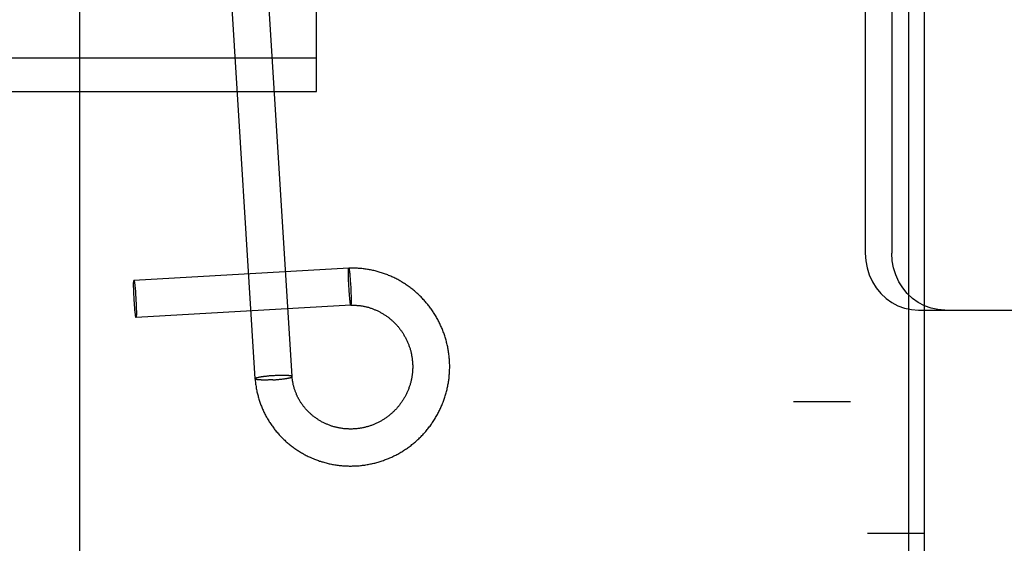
# Model space of a CAD drawing. Header units: inches. Extents: x 0 to 283, y 0 to 183.
# Tile 37 of 114: x 93.507 to 94.544, y 92.108 to 92.66. Entities that reach past the tile are written whole.
import ezdxf

# ---------------------------------------------------------------- set-up
doc = ezdxf.new("R2010")
doc.units = ezdxf.units.IN
doc.header["$LTSCALE"] = 15.583333
doc.header["$MEASUREMENT"] = 0
doc.linetypes.add('HIDDEN', pattern=[0.2, 0.1, -0.1])
doc.layers.add('DEFAULT_2', color=8, linetype='HIDDEN')
doc.layers.add('RIGHTHAND_DOOR_ASSEMBLY', color=7, linetype='CONTINUOUS')

msp = doc.modelspace()

# ---------------------------------------------------------------- linework, layer by layer
at = {"layer": 'DEFAULT_2', "color": 8, "linetype": 'HIDDEN'}
for p, q in [((93.5695, 96.0009), (93.5695, 90.7509)), ((94.4, 94.5109), (94.4, 91.4429)), ((94.46, 91.4429), (94.46, 94.5109)), ((94.322, 94.4769), (94.322, 91.4769)), ((94.382, 94.4769), (94.382, 91.4769)), ((93.8195, 92.5839), (93.8195, 93.5235)), ((94.3977, 93.0404), (94.3977, 92.4134)), ((94.4256, 93.0404), (94.4256, 92.4134)), ((93.7547, 92.2809), (93.7216, 92.8126)), ((93.7936, 92.2834), (93.7605, 92.815)), ((93.1945, 92.6194), (93.8195, 92.6194)), ((93.1945, 92.5839), (93.8195, 92.5839)), ((93.8533, 92.3977), (93.6269, 92.3848)), ((93.853, 92.3954), (93.853, 92.3956)), ((93.853, 92.3951), (93.853, 92.3954)), ((93.853, 92.3948), (93.853, 92.3951)), ((93.853, 92.3945), (93.853, 92.3948)), ((93.853, 92.394), (93.853, 92.3945)), ((93.853, 92.3934), (93.853, 92.394)), ((93.853, 92.3929), (93.853, 92.3934)), ((93.853, 92.3923), (93.853, 92.3929)), ((93.853, 92.3914), (93.853, 92.3923)), ((93.853, 92.3906), (93.853, 92.3914)), ((93.8532, 92.3975), (93.8533, 92.3977)), ((93.8538, 92.3961), (93.8538, 92.3959)), ((93.8538, 92.3959), (93.8538, 92.3956)), ((93.8538, 92.3956), (93.8539, 92.3954)), ((93.8539, 92.3954), (93.8539, 92.3951)), ((93.8539, 92.3951), (93.854, 92.3948)), ((93.854, 92.3948), (93.854, 92.3945)), ((93.854, 92.3945), (93.8541, 92.394)), ((93.8541, 92.394), (93.8541, 92.3934)), ((93.8541, 92.3934), (93.8542, 92.3929)), ((93.8542, 92.3929), (93.8543, 92.3923)), ((93.8543, 92.3923), (93.8544, 92.3914)), ((93.8544, 92.3914), (93.8544, 92.3905)), ((93.6266, 92.3827), (93.6267, 92.3829)), ((93.6266, 92.3824), (93.6266, 92.3827)), ((93.6266, 92.3821), (93.6266, 92.3824)), ((93.6266, 92.3818), (93.6266, 92.3821)), ((93.6266, 92.3815), (93.6266, 92.3818)), ((93.6266, 92.3811), (93.6266, 92.3815)), ((93.6266, 92.3806), (93.6266, 92.3811)), ((93.6266, 92.38), (93.6266, 92.3806)), ((93.6268, 92.3846), (93.6269, 92.3848)), ((93.6274, 92.3831), (93.6274, 92.3829)), ((93.6274, 92.3829), (93.6275, 92.3826)), ((93.6275, 92.3826), (93.6275, 92.3823)), ((93.6275, 92.3823), (93.6276, 92.382)), ((93.6276, 92.382), (93.6276, 92.3817)), ((93.6276, 92.3817), (93.6276, 92.3814)), ((93.6276, 92.3814), (93.6277, 92.3809)), ((93.6277, 92.3809), (93.6278, 92.3803)), ((93.853, 92.3896), (93.853, 92.3906)), ((93.8531, 92.3884), (93.853, 92.3896)), ((93.8531, 92.3871), (93.8531, 92.3884)), ((93.8532, 92.3858), (93.8531, 92.3871)), ((93.8532, 92.3841), (93.8532, 92.3858)), ((93.8533, 92.3824), (93.8532, 92.3841)), ((93.8534, 92.3804), (93.8533, 92.3824)), ((93.8544, 92.3905), (93.8545, 92.3896)), ((93.8545, 92.3896), (93.8546, 92.3884)), ((93.8546, 92.3884), (93.8547, 92.3871)), ((93.8547, 92.3871), (93.8549, 92.3855)), ((93.8549, 92.3855), (93.855, 92.3838)), ((93.855, 92.3838), (93.8551, 92.3821)), ((93.8551, 92.3821), (93.8552, 92.3801)), ((93.6266, 92.3794), (93.6266, 92.38)), ((93.6266, 92.3786), (93.6266, 92.3794)), ((93.6266, 92.3777), (93.6266, 92.3786)), ((93.6267, 92.3767), (93.6266, 92.3777)), ((93.6267, 92.3755), (93.6267, 92.3767)), ((93.6267, 92.3741), (93.6267, 92.3755)), ((93.6268, 92.3728), (93.6267, 92.3741)), ((93.6268, 92.3711), (93.6268, 92.3728)), ((93.6269, 92.3694), (93.6268, 92.3711)), ((93.6278, 92.3803), (93.6278, 92.3799)), ((93.6278, 92.3799), (93.6279, 92.3793)), ((93.6279, 92.3793), (93.628, 92.3785)), ((93.628, 92.3785), (93.6281, 92.3776)), ((93.6281, 92.3776), (93.6281, 92.3766)), ((93.6281, 92.3766), (93.6283, 92.3754)), ((93.6283, 92.3754), (93.6284, 92.3741)), ((93.6284, 92.3741), (93.6285, 92.3724)), ((93.6285, 92.3724), (93.6286, 92.3707)), ((93.6286, 92.3707), (93.6287, 92.369)), ((93.8535, 92.3784), (93.8534, 92.3804)), ((93.8536, 92.3763), (93.8535, 92.3784)), ((93.8538, 92.3743), (93.8536, 92.3763)), ((93.8539, 92.3726), (93.8538, 92.3743)), ((93.854, 92.3709), (93.8539, 92.3726)), ((93.8541, 92.3693), (93.854, 92.3709)), ((93.8552, 92.3801), (93.8554, 92.378)), ((93.8554, 92.378), (93.8555, 92.376)), ((93.8555, 92.376), (93.8556, 92.374)), ((93.8556, 92.374), (93.8556, 92.3723)), ((93.8556, 92.3723), (93.8557, 92.3706)), ((93.8557, 92.3706), (93.8558, 92.3693)), ((93.627, 92.3676), (93.6269, 92.3694)), ((93.6271, 92.3655), (93.627, 92.3676)), ((93.6272, 92.3634), (93.6271, 92.3655)), ((93.6274, 92.3616), (93.6272, 92.3634)), ((93.6275, 92.3599), (93.6274, 92.3616)), ((93.6276, 92.3582), (93.6275, 92.3599)), ((93.6287, 92.369), (93.6289, 92.3672)), ((93.6289, 92.3672), (93.629, 92.3651)), ((93.629, 92.3651), (93.6291, 92.363)), ((93.6291, 92.363), (93.6292, 92.3612)), ((93.6292, 92.3612), (93.6293, 92.3595)), ((93.8542, 92.368), (93.8541, 92.3693)), ((93.8543, 92.3668), (93.8542, 92.368)), ((93.8544, 92.3659), (93.8543, 92.3668)), ((93.8545, 92.365), (93.8544, 92.3659)), ((93.8546, 92.3641), (93.8545, 92.365)), ((93.8547, 92.3635), (93.8546, 92.3641)), ((93.8547, 92.363), (93.8547, 92.3635)), ((93.8548, 92.3624), (93.8547, 92.363)), ((93.8549, 92.3619), (93.8548, 92.3624)), ((93.8549, 92.3616), (93.8549, 92.3619)), ((93.8549, 92.3613), (93.8549, 92.3616)), ((93.855, 92.361), (93.8549, 92.3613)), ((93.855, 92.3608), (93.855, 92.361)), ((93.8551, 92.3605), (93.855, 92.3608)), ((93.8551, 92.3603), (93.8551, 92.3605)), ((93.8558, 92.3693), (93.8558, 92.368)), ((93.8558, 92.368), (93.8558, 92.3668)), ((93.8558, 92.3668), (93.8558, 92.3658)), ((93.8558, 92.3658), (93.8559, 92.365)), ((93.8559, 92.3615), (93.8558, 92.3612)), ((93.8558, 92.3612), (93.8558, 92.3609)), ((93.8558, 92.3609), (93.8558, 92.3606)), ((93.8559, 92.365), (93.8559, 92.3641)), ((93.8559, 92.3641), (93.8559, 92.3635)), ((93.8559, 92.3635), (93.8559, 92.363)), ((93.8559, 92.363), (93.8559, 92.3624)), ((93.8559, 92.3624), (93.8559, 92.3621)), ((93.8559, 92.3621), (93.8559, 92.3618)), ((93.8559, 92.3618), (93.8559, 92.3615)), ((93.6277, 92.3565), (93.6276, 92.3582)), ((93.6278, 92.3552), (93.6277, 92.3565)), ((93.6279, 92.354), (93.6278, 92.3552)), ((93.628, 92.353), (93.6279, 92.354)), ((93.6281, 92.3521), (93.628, 92.353)), ((93.6282, 92.3512), (93.6281, 92.3521)), ((93.6283, 92.3506), (93.6282, 92.3512)), ((93.6283, 92.3502), (93.6283, 92.3506)), ((93.6284, 92.3497), (93.6283, 92.3502)), ((93.6285, 92.3492), (93.6284, 92.3497)), ((93.8555, 92.3587), (93.6292, 92.3458)), ((93.6293, 92.3595), (93.6293, 92.3578)), ((93.6293, 92.3578), (93.6294, 92.3564)), ((93.6294, 92.3564), (93.6294, 92.3551)), ((93.6294, 92.3551), (93.6294, 92.3539)), ((93.6294, 92.3539), (93.6295, 92.3529)), ((93.6295, 92.3529), (93.6295, 92.352)), ((93.6295, 92.352), (93.6295, 92.3512)), ((93.6295, 92.3512), (93.6295, 92.3506)), ((93.6295, 92.3506), (93.6295, 92.35)), ((93.6295, 92.35), (93.6295, 92.3495)), ((93.6295, 92.3495), (93.6295, 92.3491)), ((93.8556, 92.3589), (93.8555, 92.3587)), ((94.4537, 92.3534), (94.6171, 92.3534)), ((93.6285, 92.3488), (93.6285, 92.3492)), ((93.6285, 92.3485), (93.6285, 92.3488)), ((93.6286, 92.3482), (93.6285, 92.3485)), ((93.6286, 92.348), (93.6286, 92.3482)), ((93.6287, 92.3477), (93.6286, 92.348)), ((93.6287, 92.3474), (93.6287, 92.3477)), ((93.6293, 92.3459), (93.6292, 92.3458)), ((93.6295, 92.3482), (93.6294, 92.3479)), ((93.6294, 92.3479), (93.6294, 92.3476)), ((93.6295, 92.3491), (93.6295, 92.3488)), ((93.6295, 92.3488), (93.6295, 92.3485)), ((93.6295, 92.3485), (93.6295, 92.3482)), ((93.7547, 92.2809), (93.7547, 92.281)), ((93.7591, 92.2826), (93.7587, 92.2825)), ((93.7595, 92.2827), (93.7591, 92.2826)), ((93.7596, 92.2798), (93.7592, 92.2799)), ((93.7599, 92.2827), (93.7595, 92.2827)), ((93.76, 92.2798), (93.7596, 92.2798)), ((93.7603, 92.2828), (93.7599, 92.2827)), ((93.7604, 92.2798), (93.76, 92.2798)), ((93.7607, 92.2829), (93.7603, 92.2828)), ((93.7609, 92.2798), (93.7604, 92.2798)), ((93.7611, 92.283), (93.7607, 92.2829)), ((93.7613, 92.2797), (93.7609, 92.2798)), ((93.7616, 92.283), (93.7611, 92.283)), ((93.7618, 92.2797), (93.7613, 92.2797)), ((93.7621, 92.2831), (93.7616, 92.283)), ((93.7622, 92.2797), (93.7618, 92.2797)), ((93.7625, 92.2832), (93.7621, 92.2831)), ((93.7627, 92.2797), (93.7622, 92.2797)), ((93.763, 92.2832), (93.7625, 92.2832)), ((93.7632, 92.2797), (93.7627, 92.2797)), ((93.7635, 92.2833), (93.763, 92.2832)), ((93.7637, 92.2797), (93.7632, 92.2797)), ((93.764, 92.2834), (93.7635, 92.2833)), ((93.7642, 92.2797), (93.7637, 92.2797)), ((93.7646, 92.2834), (93.764, 92.2834)), ((93.7648, 92.2797), (93.7642, 92.2797)), ((93.7653, 92.2835), (93.7646, 92.2834)), ((93.7656, 92.2797), (93.7648, 92.2797)), ((93.7662, 92.2836), (93.7653, 92.2835)), ((93.7664, 92.2797), (93.7656, 92.2797)), ((93.767, 92.2837), (93.7662, 92.2836)), ((93.7672, 92.2797), (93.7664, 92.2797)), ((93.7678, 92.2838), (93.767, 92.2837)), ((93.768, 92.2797), (93.7672, 92.2797)), ((93.7687, 92.2839), (93.7678, 92.2838)), ((93.7689, 92.2798), (93.768, 92.2797)), ((93.7696, 92.284), (93.7687, 92.2839)), ((93.7698, 92.2798), (93.7689, 92.2798)), ((93.7704, 92.284), (93.7696, 92.284)), ((93.7707, 92.2798), (93.7698, 92.2798)), ((93.7713, 92.2841), (93.7704, 92.284)), ((93.7715, 92.2799), (93.7707, 92.2798)), ((93.7722, 92.2842), (93.7713, 92.2841)), ((93.7724, 92.2799), (93.7715, 92.2799)), ((93.7731, 92.2842), (93.7722, 92.2842)), ((93.7733, 92.28), (93.7724, 92.2799)), ((93.774, 92.2843), (93.7731, 92.2842)), ((93.7733, 92.28), (93.7742, 92.28)), ((93.7749, 92.2843), (93.774, 92.2843)), ((93.7742, 92.28), (93.7751, 92.2801)), ((93.7758, 92.2844), (93.7749, 92.2843)), ((93.7751, 92.2801), (93.776, 92.2801)), ((93.7767, 92.2844), (93.7758, 92.2844)), ((93.776, 92.2801), (93.7769, 92.2802)), ((93.7776, 92.2845), (93.7767, 92.2844)), ((93.7769, 92.2802), (93.7778, 92.2803)), ((93.7785, 92.2845), (93.7776, 92.2845)), ((93.7778, 92.2803), (93.7787, 92.2803)), ((93.7793, 92.2845), (93.7785, 92.2845)), ((93.7787, 92.2803), (93.7796, 92.2804)), ((93.7802, 92.2846), (93.7793, 92.2845)), ((93.7796, 92.2804), (93.7804, 92.2805)), ((93.781, 92.2846), (93.7802, 92.2846)), ((93.7804, 92.2805), (93.7813, 92.2806)), ((93.7819, 92.2846), (93.781, 92.2846)), ((93.7813, 92.2806), (93.7821, 92.2807)), ((93.7827, 92.2846), (93.7819, 92.2846)), ((93.7821, 92.2807), (93.7829, 92.2808)), ((93.7835, 92.2846), (93.7827, 92.2846)), ((93.7829, 92.2808), (93.7837, 92.2809)), ((93.784, 92.2846), (93.7835, 92.2846)), ((93.7837, 92.2809), (93.7842, 92.2809)), ((93.7845, 92.2846), (93.784, 92.2846)), ((93.7842, 92.2809), (93.7847, 92.281)), ((93.785, 92.2846), (93.7845, 92.2846)), ((93.7847, 92.281), (93.7852, 92.2811)), ((93.7855, 92.2846), (93.785, 92.2846)), ((93.7852, 92.2811), (93.7857, 92.2811)), ((93.786, 92.2846), (93.7855, 92.2846)), ((93.7857, 92.2811), (93.7862, 92.2812)), ((93.7865, 92.2846), (93.786, 92.2846)), ((93.7862, 92.2812), (93.7866, 92.2813)), ((93.7869, 92.2846), (93.7865, 92.2846)), ((93.7866, 92.2813), (93.7871, 92.2813)), ((93.7874, 92.2845), (93.7869, 92.2846)), ((93.7871, 92.2813), (93.7875, 92.2814)), ((93.7878, 92.2845), (93.7874, 92.2845)), ((93.7875, 92.2814), (93.788, 92.2815)), ((93.7882, 92.2845), (93.7878, 92.2845)), ((93.788, 92.2815), (93.7884, 92.2816)), ((93.7886, 92.2845), (93.7882, 92.2845)), ((93.7884, 92.2816), (93.7888, 92.2816)), ((93.789, 92.2844), (93.7886, 92.2845)), ((93.7888, 92.2816), (93.7892, 92.2817)), ((93.7892, 92.2817), (93.7895, 92.2818)), ((93.7936, 92.2833), (93.7936, 92.2834)), ((94.382, 92.2569), (94.322, 92.2569)), ((94.46, 92.1179), (94.4, 92.1179))]:
    msp.add_line(p, q, dxfattribs=at)
for points in [[(94.3977, 92.4134), (94.3982, 92.4055), (94.3996, 92.3979), (94.4019, 92.3905), (94.4052, 92.3834), (94.4092, 92.3769), (94.4141, 92.371), (94.4196, 92.3658), (94.4257, 92.3615), (94.4322, 92.358), (94.4392, 92.3555), (94.4463, 92.354), (94.4537, 92.3534)], [(94.4816, 92.3534), (94.4743, 92.354), (94.4671, 92.3555), (94.4602, 92.358), (94.4536, 92.3615), (94.4475, 92.3658), (94.442, 92.371), (94.4372, 92.3769), (94.4331, 92.3834), (94.4299, 92.3905), (94.4275, 92.3979), (94.4261, 92.4055), (94.4256, 92.4134)], [(93.853, 92.3956), (93.853, 92.3959), (93.853, 92.396), (93.8531, 92.3961), (93.8531, 92.3962), (93.8531, 92.3963), (93.8531, 92.3965), (93.8531, 92.3966), (93.8531, 92.3966), (93.8531, 92.3967), (93.8531, 92.3968), (93.8531, 92.3969), (93.8531, 92.397), (93.8531, 92.3971), (93.8531, 92.3971), (93.8532, 92.3972), (93.8532, 92.3973), (93.8532, 92.3973), (93.8532, 92.3974), (93.8532, 92.3974), (93.8532, 92.3975), (93.8532, 92.3975)], [(93.8533, 92.3977), (93.8533, 92.3977), (93.8533, 92.3977), (93.8534, 92.3977), (93.8534, 92.3976), (93.8534, 92.3976), (93.8534, 92.3976), (93.8534, 92.3976), (93.8534, 92.3975), (93.8535, 92.3975), (93.8535, 92.3975), (93.8535, 92.3974), (93.8535, 92.3974), (93.8535, 92.3973), (93.8535, 92.3973), (93.8535, 92.3972), (93.8536, 92.3971), (93.8536, 92.3971), (93.8536, 92.397), (93.8536, 92.3969), (93.8536, 92.3968), (93.8537, 92.3967), (93.8537, 92.3966), (93.8537, 92.3965), (93.8537, 92.3964), (93.8537, 92.3963), (93.8537, 92.3962), (93.8538, 92.3961)], [(93.9536, 92.2585), (93.9539, 92.2595), (93.9543, 92.2606), (93.9547, 92.2618), (93.955, 92.2629), (93.9554, 92.2641), (93.9557, 92.2652), (93.956, 92.2663), (93.9563, 92.2675), (93.9566, 92.2687), (93.9569, 92.2698), (93.9572, 92.271), (93.9574, 92.2721), (93.9577, 92.2733), (93.9579, 92.2745), (93.9581, 92.2756), (93.9583, 92.2768), (93.9585, 92.278), (93.9587, 92.2792), (93.9588, 92.2804), (93.959, 92.2815), (93.9591, 92.2827), (93.9592, 92.2839), (93.9593, 92.2851), (93.9594, 92.2863), (93.9595, 92.2875), (93.9596, 92.2887), (93.9596, 92.2898), (93.9596, 92.291), (93.9597, 92.2922), (93.9597, 92.2934), (93.9597, 92.2946), (93.9597, 92.2958), (93.9596, 92.297), (93.9596, 92.2982), (93.9595, 92.2994), (93.9595, 92.3006), (93.9594, 92.3017), (93.9593, 92.3029), (93.9592, 92.3041), (93.959, 92.3053), (93.9589, 92.3065), (93.9588, 92.3077), (93.9586, 92.3088), (93.9584, 92.31), (93.9582, 92.3112), (93.958, 92.3124), (93.9578, 92.3135), (93.9576, 92.3147), (93.9573, 92.3159), (93.9571, 92.317), (93.9568, 92.3182), (93.9565, 92.3193), (93.9562, 92.3205), (93.9559, 92.3216), (93.9556, 92.3228), (93.9553, 92.3239), (93.9549, 92.3251), (93.9545, 92.3262), (93.9542, 92.3273), (93.9538, 92.3284), (93.9534, 92.3296), (93.953, 92.3307), (93.9525, 92.3318), (93.9521, 92.3329), (93.9517, 92.334), (93.9512, 92.3351), (93.9507, 92.3362), (93.9502, 92.3373), (93.9497, 92.3383), (93.9492, 92.3394), (93.9487, 92.3405), (93.9482, 92.3415), (93.9476, 92.3426), (93.9471, 92.3436), (93.9465, 92.3447), (93.9459, 92.3457), (93.9453, 92.3467), (93.9447, 92.3478), (93.9441, 92.3488), (93.9434, 92.3498), (93.9428, 92.3508), (93.9422, 92.3518), (93.9415, 92.3527), (93.9408, 92.3537), (93.9401, 92.3547), (93.9394, 92.3556), (93.9387, 92.3566), (93.938, 92.3575), (93.9373, 92.3585), (93.9366, 92.3594), (93.9358, 92.3603), (93.935, 92.3612), (93.9343, 92.3621), (93.9335, 92.363), (93.9327, 92.3639), (93.9319, 92.3648), (93.9311, 92.3656), (93.9303, 92.3665), (93.9295, 92.3673), (93.9286, 92.3682), (93.9278, 92.369), (93.9269, 92.3698), (93.9261, 92.3706), (93.9252, 92.3714), (93.9243, 92.3722), (93.9234, 92.373), (93.9225, 92.3737), (93.9216, 92.3745), (93.9207, 92.3752), (93.9198, 92.376), (93.9188, 92.3767), (93.9179, 92.3774), (93.9169, 92.3781), (93.916, 92.3788), (93.915, 92.3795), (93.914, 92.3801), (93.9131, 92.3808), (93.9121, 92.3814), (93.9111, 92.382), (93.9101, 92.3827), (93.9091, 92.3833), (93.9081, 92.3839), (93.907, 92.3845), (93.906, 92.385), (93.905, 92.3856), (93.904, 92.3861), (93.9029, 92.3867), (93.9019, 92.3872), (93.9008, 92.3877), (93.8997, 92.3882), (93.8987, 92.3887), (93.8976, 92.3892), (93.8965, 92.3897), (93.8954, 92.3901), (93.8944, 92.3905), (93.8933, 92.391), (93.8922, 92.3914), (93.8911, 92.3918), (93.89, 92.3922), (93.8889, 92.3926), (93.8877, 92.3929), (93.8866, 92.3933), (93.8855, 92.3936), (93.8844, 92.3939), (93.8833, 92.3942), (93.8821, 92.3945), (93.881, 92.3948), (93.8799, 92.3951), (93.8787, 92.3954), (93.8776, 92.3956), (93.8764, 92.3958), (93.8753, 92.396), (93.8741, 92.3963), (93.873, 92.3964), (93.8718, 92.3966), (93.8707, 92.3968), (93.8695, 92.3969), (93.8684, 92.3971), (93.8672, 92.3972), (93.8661, 92.3973), (93.8649, 92.3974), (93.8637, 92.3975), (93.8626, 92.3976), (93.8614, 92.3976), (93.8603, 92.3977), (93.8591, 92.3977), (93.8579, 92.3977), (93.8568, 92.3977), (93.8556, 92.3977), (93.8545, 92.3977), (93.8533, 92.3977)], [(93.6267, 92.3829), (93.6267, 92.3832), (93.6267, 92.3833), (93.6267, 92.3834), (93.6267, 92.3835), (93.6267, 92.3836), (93.6267, 92.3837), (93.6267, 92.3838), (93.6267, 92.3839), (93.6267, 92.384), (93.6267, 92.3841), (93.6267, 92.3841), (93.6268, 92.3842), (93.6268, 92.3843), (93.6268, 92.3843), (93.6268, 92.3844), (93.6268, 92.3845), (93.6268, 92.3845), (93.6268, 92.3846), (93.6268, 92.3846), (93.6268, 92.3846)], [(93.6269, 92.3848), (93.627, 92.3848), (93.627, 92.3848), (93.627, 92.3847), (93.627, 92.3847), (93.627, 92.3847), (93.627, 92.3847), (93.627, 92.3847), (93.6271, 92.3846), (93.6271, 92.3846), (93.6271, 92.3845), (93.6271, 92.3845), (93.6271, 92.3844), (93.6271, 92.3844), (93.6272, 92.3843), (93.6272, 92.3843), (93.6272, 92.3842), (93.6272, 92.3841), (93.6272, 92.384), (93.6272, 92.384), (93.6273, 92.3839), (93.6273, 92.3838), (93.6273, 92.3837), (93.6273, 92.3836), (93.6273, 92.3835), (93.6274, 92.3834), (93.6274, 92.3833), (93.6274, 92.3831)], [(93.8555, 92.3587), (93.8555, 92.3587), (93.8555, 92.3587), (93.8555, 92.3587), (93.8555, 92.3588), (93.8555, 92.3588), (93.8555, 92.3588), (93.8554, 92.3588), (93.8554, 92.3589), (93.8554, 92.3589), (93.8554, 92.3589), (93.8554, 92.359), (93.8554, 92.359), (93.8553, 92.3591), (93.8553, 92.3591), (93.8553, 92.3592), (93.8553, 92.3593), (93.8553, 92.3593), (93.8553, 92.3594), (93.8552, 92.3595), (93.8552, 92.3596), (93.8552, 92.3597), (93.8552, 92.3597), (93.8552, 92.3598), (93.8552, 92.3599), (93.8551, 92.36), (93.8551, 92.3602), (93.8551, 92.3603)], [(93.8558, 92.3606), (93.8558, 92.3604), (93.8558, 92.3603), (93.8558, 92.3602), (93.8558, 92.36), (93.8558, 92.3599), (93.8558, 92.3598), (93.8558, 92.3597), (93.8558, 92.3597), (93.8558, 92.3596), (93.8557, 92.3595), (93.8557, 92.3594), (93.8557, 92.3593), (93.8557, 92.3593), (93.8557, 92.3592), (93.8557, 92.3591), (93.8557, 92.3591), (93.8557, 92.359), (93.8557, 92.359), (93.8557, 92.3589), (93.8556, 92.3589)], [(93.8555, 92.3587), (93.8563, 92.3587), (93.8571, 92.3587), (93.8579, 92.3587), (93.8588, 92.3587), (93.8596, 92.3587), (93.8604, 92.3586), (93.8612, 92.3586), (93.862, 92.3585), (93.8628, 92.3585), (93.8636, 92.3584), (93.8644, 92.3583), (93.8652, 92.3582), (93.866, 92.3581), (93.8668, 92.3579), (93.8676, 92.3578), (93.8684, 92.3577), (93.8692, 92.3575), (93.87, 92.3573), (93.8708, 92.3572), (93.8716, 92.357), (93.8724, 92.3568), (93.8732, 92.3566), (93.874, 92.3564), (93.8747, 92.3561), (93.8755, 92.3559), (93.8763, 92.3556), (93.8771, 92.3554), (93.8779, 92.3551), (93.8786, 92.3548), (93.8794, 92.3545), (93.8801, 92.3542), (93.8809, 92.3539), (93.8817, 92.3536), (93.8824, 92.3533), (93.8832, 92.3529), (93.8839, 92.3526), (93.8846, 92.3522), (93.8854, 92.3519), (93.8861, 92.3515), (93.8868, 92.3511), (93.8875, 92.3507), (93.8883, 92.3503), (93.889, 92.3499), (93.8897, 92.3495), (93.8904, 92.349), (93.8911, 92.3486), (93.8917, 92.3481), (93.8924, 92.3477), (93.8931, 92.3472), (93.8938, 92.3467), (93.8944, 92.3462), (93.8951, 92.3457), (93.8958, 92.3452), (93.8964, 92.3447), (93.897, 92.3442), (93.8977, 92.3437), (93.8983, 92.3431), (93.8989, 92.3426), (93.8995, 92.342), (93.9001, 92.3415), (93.9007, 92.3409), (93.9013, 92.3403), (93.9019, 92.3397), (93.9025, 92.3391), (93.9031, 92.3385), (93.9036, 92.3379), (93.9042, 92.3373), (93.9047, 92.3367), (93.9053, 92.3361), (93.9058, 92.3354), (93.9063, 92.3348), (93.9068, 92.3341), (93.9073, 92.3335), (93.9078, 92.3328), (93.9083, 92.3321), (93.9088, 92.3315), (93.9093, 92.3308), (93.9097, 92.3301), (93.9102, 92.3294), (93.9107, 92.3287), (93.9111, 92.328), (93.9115, 92.3273), (93.9119, 92.3265), (93.9123, 92.3258), (93.9128, 92.3251), (93.9131, 92.3244), (93.9135, 92.3236), (93.9139, 92.3229), (93.9143, 92.3221), (93.9146, 92.3214), (93.915, 92.3206), (93.9153, 92.3198), (93.9156, 92.3191), (93.9159, 92.3183), (93.9162, 92.3175), (93.9165, 92.3168), (93.9168, 92.316), (93.9171, 92.3152), (93.9174, 92.3144), (93.9176, 92.3136), (93.9179, 92.3128), (93.9181, 92.312), (93.9183, 92.3112), (93.9186, 92.3104), (93.9188, 92.3096), (93.919, 92.3088), (93.9191, 92.3079), (93.9193, 92.3071), (93.9195, 92.3063), (93.9196, 92.3055), (93.9198, 92.3047), (93.9199, 92.3038), (93.92, 92.303), (93.9201, 92.3022), (93.9203, 92.3014), (93.9203, 92.3005), (93.9204, 92.2997), (93.9205, 92.2989), (93.9206, 92.298), (93.9206, 92.2972), (93.9206, 92.2963), (93.9207, 92.2955), (93.9207, 92.2947), (93.9207, 92.2938), (93.9207, 92.293), (93.9207, 92.2922), (93.9206, 92.2913), (93.9206, 92.2905), (93.9206, 92.2896), (93.9205, 92.2888), (93.9204, 92.288), (93.9204, 92.2871), (93.9203, 92.2863), (93.9202, 92.2855), (93.92, 92.2846), (93.9199, 92.2838), (93.9198, 92.283), (93.9197, 92.2822), (93.9195, 92.2813), (93.9193, 92.2805), (93.9192, 92.2797), (93.919, 92.2789), (93.9188, 92.2781), (93.9186, 92.2772), (93.9184, 92.2764), (93.9181, 92.2756), (93.9179, 92.2748), (93.9177, 92.274), (93.9174, 92.2732), (93.9171, 92.2724), (93.9168, 92.2716)], [(93.6292, 92.3458), (93.6291, 92.3458), (93.6291, 92.3458), (93.6291, 92.3458), (93.6291, 92.3459), (93.6291, 92.3459), (93.6291, 92.3459), (93.6291, 92.3459), (93.629, 92.346), (93.629, 92.346), (93.629, 92.346), (93.629, 92.3461), (93.629, 92.3461), (93.629, 92.3462), (93.6289, 92.3463), (93.6289, 92.3463), (93.6289, 92.3464), (93.6289, 92.3465), (93.6289, 92.3465), (93.6289, 92.3466), (93.6288, 92.3467), (93.6288, 92.3468), (93.6288, 92.3469), (93.6288, 92.347), (93.6288, 92.3471), (93.6287, 92.3472), (93.6287, 92.3473), (93.6287, 92.3474)], [(93.6294, 92.3476), (93.6294, 92.3474), (93.6294, 92.3473), (93.6294, 92.3472), (93.6294, 92.3471), (93.6294, 92.347), (93.6294, 92.3469), (93.6294, 92.3468), (93.6294, 92.3467), (93.6294, 92.3466), (93.6294, 92.3465), (93.6293, 92.3464), (93.6293, 92.3464), (93.6293, 92.3463), (93.6293, 92.3462), (93.6293, 92.3462), (93.6293, 92.3461), (93.6293, 92.3461), (93.6293, 92.346), (93.6293, 92.346), (93.6293, 92.3459)], [(93.7587, 92.2825), (93.7585, 92.2825), (93.7583, 92.2824), (93.7582, 92.2824), (93.758, 92.2824), (93.7578, 92.2823), (93.7577, 92.2823), (93.7575, 92.2822), (93.7574, 92.2822), (93.7572, 92.2822), (93.7571, 92.2821), (93.7569, 92.2821), (93.7568, 92.2821), (93.7567, 92.282), (93.7565, 92.282), (93.7564, 92.2819), (93.7563, 92.2819), (93.7562, 92.2819), (93.756, 92.2818), (93.7559, 92.2818), (93.7558, 92.2818), (93.7557, 92.2817), (93.7556, 92.2817), (93.7555, 92.2816), (93.7555, 92.2816), (93.7554, 92.2816), (93.7553, 92.2815), (93.7552, 92.2815), (93.7552, 92.2815), (93.7551, 92.2814), (93.755, 92.2814), (93.755, 92.2814), (93.7549, 92.2813), (93.7549, 92.2813), (93.7548, 92.2812), (93.7548, 92.2812), (93.7548, 92.2812), (93.7547, 92.2811), (93.7547, 92.2811), (93.7547, 92.2811), (93.7547, 92.281)], [(93.7592, 92.2799), (93.7588, 92.2799), (93.7587, 92.2799), (93.7585, 92.2799), (93.7583, 92.2799), (93.7581, 92.2799), (93.758, 92.28), (93.7578, 92.28), (93.7576, 92.28), (93.7575, 92.28), (93.7573, 92.28), (93.7572, 92.2801), (93.757, 92.2801), (93.7569, 92.2801), (93.7568, 92.2801), (93.7566, 92.2801), (93.7565, 92.2802), (93.7564, 92.2802), (93.7562, 92.2802), (93.7561, 92.2802), (93.756, 92.2802), (93.7559, 92.2803), (93.7558, 92.2803), (93.7557, 92.2803), (93.7556, 92.2803), (93.7555, 92.2804), (93.7554, 92.2804), (93.7554, 92.2804), (93.7553, 92.2805), (93.7552, 92.2805), (93.7551, 92.2805), (93.7551, 92.2805), (93.755, 92.2806), (93.755, 92.2806), (93.7549, 92.2806), (93.7549, 92.2807), (93.7548, 92.2807), (93.7548, 92.2807), (93.7548, 92.2807), (93.7547, 92.2808), (93.7547, 92.2808), (93.7547, 92.2808), (93.7547, 92.2809), (93.7547, 92.2809), (93.7547, 92.2809)], [(93.7547, 92.2809), (93.7547, 92.2798), (93.7548, 92.2787), (93.755, 92.2776), (93.7551, 92.2764), (93.7552, 92.2753), (93.7554, 92.2742), (93.7556, 92.273), (93.7557, 92.2719), (93.7559, 92.2708), (93.7561, 92.2697), (93.7564, 92.2685), (93.7566, 92.2674), (93.7568, 92.2663), (93.7571, 92.2652), (93.7574, 92.2641), (93.7577, 92.263), (93.758, 92.2619), (93.7583, 92.2608), (93.7586, 92.2597), (93.7589, 92.2586), (93.7593, 92.2575), (93.7597, 92.2564), (93.76, 92.2553), (93.7604, 92.2543), (93.7608, 92.2532), (93.7612, 92.2521), (93.7617, 92.251), (93.7621, 92.25), (93.7626, 92.2489), (93.763, 92.2479), (93.7635, 92.2468), (93.764, 92.2458), (93.7645, 92.2448), (93.765, 92.2437), (93.7655, 92.2427), (93.7661, 92.2417), (93.7666, 92.2407), (93.7672, 92.2397), (93.7678, 92.2387), (93.7684, 92.2377), (93.769, 92.2367), (93.7696, 92.2357), (93.7702, 92.2348), (93.7708, 92.2338), (93.7715, 92.2329), (93.7721, 92.2319), (93.7728, 92.231), (93.7735, 92.23), (93.7742, 92.2291), (93.7749, 92.2282), (93.7756, 92.2273), (93.7763, 92.2264), (93.777, 92.2255), (93.7778, 92.2246), (93.7785, 92.2237), (93.7793, 92.2229), (93.7801, 92.222), (93.7808, 92.2211), (93.7816, 92.2203), (93.7824, 92.2195), (93.7833, 92.2186), (93.7841, 92.2178), (93.7849, 92.217), (93.7858, 92.2162), (93.7866, 92.2154), (93.7875, 92.2147), (93.7884, 92.2139), (93.7892, 92.2131), (93.7901, 92.2124), (93.791, 92.2117), (93.7919, 92.2109), (93.7928, 92.2102), (93.7938, 92.2095), (93.7947, 92.2088), (93.7956, 92.2081), (93.7966, 92.2075), (93.7976, 92.2068), (93.7985, 92.2061), (93.7995, 92.2055), (93.8005, 92.2049), (93.8015, 92.2043), (93.8025, 92.2036), (93.8035, 92.2031), (93.8045, 92.2025), (93.8055, 92.2019), (93.8065, 92.2013), (93.8075, 92.2008), (93.8086, 92.2002), (93.8096, 92.1997), (93.8107, 92.1992), (93.8117, 92.1987), (93.8128, 92.1982), (93.8139, 92.1977), (93.8149, 92.1973), (93.816, 92.1968), (93.8171, 92.1964), (93.8182, 92.1959), (93.8193, 92.1955), (93.8204, 92.1951), (93.8215, 92.1947), (93.8226, 92.1943), (93.8237, 92.194), (93.8248, 92.1936), (93.826, 92.1933), (93.8271, 92.193), (93.8282, 92.1926), (93.8294, 92.1923), (93.8305, 92.1921), (93.8316, 92.1918), (93.8328, 92.1915), (93.8339, 92.1913), (93.8351, 92.191), (93.8362, 92.1908), (93.8374, 92.1906), (93.8386, 92.1904), (93.8397, 92.1902), (93.8409, 92.19), (93.8421, 92.1899), (93.8432, 92.1897), (93.8444, 92.1896), (93.8456, 92.1895), (93.8467, 92.1894), (93.8479, 92.1893), (93.8491, 92.1892), (93.8503, 92.1892), (93.8515, 92.1891), (93.8526, 92.1891), (93.8538, 92.189), (93.855, 92.189), (93.8562, 92.189), (93.8574, 92.1891), (93.8585, 92.1891), (93.8597, 92.1891), (93.8609, 92.1892), (93.8621, 92.1893), (93.8633, 92.1893), (93.8644, 92.1894), (93.8656, 92.1896), (93.8668, 92.1897), (93.868, 92.1898), (93.8691, 92.19), (93.8703, 92.1901), (93.8715, 92.1903), (93.8727, 92.1905), (93.8738, 92.1907), (93.875, 92.1909), (93.8762, 92.1912), (93.8773, 92.1914), (93.8785, 92.1917), (93.8796, 92.1919), (93.8808, 92.1922), (93.8819, 92.1925), (93.8831, 92.1928), (93.8842, 92.1932), (93.8854, 92.1935), (93.8865, 92.1938), (93.8876, 92.1942), (93.8887, 92.1946), (93.8899, 92.195), (93.891, 92.1954), (93.8921, 92.1958), (93.8932, 92.1962), (93.8943, 92.1967), (93.8954, 92.1971), (93.8965, 92.1976), (93.8976, 92.198), (93.8987, 92.1985), (93.8997, 92.199), (93.9008, 92.1996), (93.9019, 92.2001), (93.9029, 92.2006), (93.904, 92.2012), (93.905, 92.2017), (93.9061, 92.2023), (93.9071, 92.2029), (93.9082, 92.2035), (93.9092, 92.2041), (93.9102, 92.2047), (93.9112, 92.2054), (93.9122, 92.206), (93.9132, 92.2067), (93.9142, 92.2073), (93.9152, 92.208), (93.9161, 92.2087), (93.9171, 92.2094), (93.918, 92.2101), (93.919, 92.2108), (93.9199, 92.2116), (93.9209, 92.2123), (93.9218, 92.2131), (93.9227, 92.2138), (93.9236, 92.2146), (93.9245, 92.2154), (93.9254, 92.2162), (93.9262, 92.217), (93.9271, 92.2178), (93.928, 92.2186), (93.9288, 92.2195), (93.9297, 92.2203)], [(93.7936, 92.2834), (93.7936, 92.2834), (93.7936, 92.2834), (93.7936, 92.2835), (93.7935, 92.2835), (93.7935, 92.2835), (93.7935, 92.2835), (93.7935, 92.2836), (93.7934, 92.2836), (93.7934, 92.2836), (93.7933, 92.2837), (93.7933, 92.2837), (93.7932, 92.2837), (93.7932, 92.2838), (93.7931, 92.2838), (93.793, 92.2838), (93.793, 92.2838), (93.7929, 92.2839), (93.7928, 92.2839), (93.7927, 92.2839), (93.7926, 92.2839), (93.7925, 92.284), (93.7924, 92.284), (93.7923, 92.284), (93.7922, 92.284), (93.7921, 92.2841), (93.792, 92.2841), (93.7919, 92.2841), (93.7918, 92.2841), (93.7916, 92.2842), (93.7915, 92.2842), (93.7914, 92.2842), (93.7912, 92.2842), (93.7911, 92.2842), (93.7909, 92.2843), (93.7908, 92.2843), (93.7906, 92.2843), (93.7905, 92.2843), (93.7903, 92.2843), (93.7901, 92.2844), (93.7899, 92.2844), (93.7898, 92.2844), (93.7896, 92.2844), (93.7894, 92.2844), (93.789, 92.2844)], [(93.7895, 92.2818), (93.7897, 92.2818), (93.7899, 92.2819), (93.7901, 92.2819), (93.7902, 92.2819), (93.7904, 92.282), (93.7906, 92.282), (93.7907, 92.282), (93.7909, 92.2821), (93.791, 92.2821), (93.7912, 92.2822), (93.7913, 92.2822), (93.7915, 92.2822), (93.7916, 92.2823), (93.7917, 92.2823), (93.7919, 92.2824), (93.792, 92.2824), (93.7921, 92.2824), (93.7922, 92.2825), (93.7923, 92.2825), (93.7924, 92.2825), (93.7925, 92.2826), (93.7926, 92.2826), (93.7927, 92.2827), (93.7928, 92.2827), (93.7929, 92.2827), (93.793, 92.2828), (93.793, 92.2828), (93.7931, 92.2828), (93.7932, 92.2829), (93.7932, 92.2829), (93.7933, 92.2829), (93.7933, 92.283), (93.7934, 92.283), (93.7934, 92.283), (93.7935, 92.2831), (93.7935, 92.2831), (93.7935, 92.2832), (93.7935, 92.2832), (93.7936, 92.2832), (93.7936, 92.2833)], [(93.7949, 92.2748), (93.7947, 92.2756), (93.7946, 92.2763), (93.7944, 92.2771), (93.7943, 92.2779), (93.7941, 92.2787), (93.794, 92.2795), (93.7939, 92.2802), (93.7938, 92.281), (93.7937, 92.2818), (93.7937, 92.2826), (93.7936, 92.2834)], [(93.9168, 92.2716), (93.9168, 92.2715), (93.9165, 92.2707), (93.9162, 92.2699), (93.9159, 92.2691), (93.9156, 92.2684), (93.9153, 92.2676), (93.9149, 92.2668), (93.9146, 92.2661), (93.9142, 92.2653), (93.9138, 92.2646), (93.9135, 92.2638), (93.9131, 92.2631), (93.9127, 92.2623), (93.9123, 92.2616), (93.9119, 92.2609), (93.9114, 92.2601), (93.911, 92.2594), (93.9106, 92.2587), (93.9101, 92.258), (93.9097, 92.2573), (93.9092, 92.2566), (93.9087, 92.2559), (93.9082, 92.2552), (93.9077, 92.2545), (93.9072, 92.2539), (93.9067, 92.2532), (93.9062, 92.2526), (93.9057, 92.2519), (93.9051, 92.2513), (93.9046, 92.2506), (93.904, 92.25), (93.9035, 92.2494), (93.9029, 92.2488), (93.9023, 92.2482), (93.9017, 92.2476), (93.9011, 92.247), (93.9006, 92.2464), (93.8999, 92.2458), (93.8993, 92.2452), (93.8987, 92.2447), (93.8981, 92.2441), (93.8974, 92.2436), (93.8968, 92.243), (93.8962, 92.2425), (93.8955, 92.242), (93.8948, 92.2415), (93.8942, 92.241), (93.8935, 92.2405), (93.8928, 92.24), (93.8921, 92.2395), (93.8914, 92.239), (93.8907, 92.2386), (93.89, 92.2381), (93.8893, 92.2377), (93.8886, 92.2373), (93.8879, 92.2368), (93.8872, 92.2364), (93.8864, 92.236), (93.8857, 92.2356), (93.885, 92.2352), (93.8842, 92.2348), (93.8835, 92.2345), (93.8827, 92.2341), (93.882, 92.2338), (93.8812, 92.2334), (93.8804, 92.2331), (93.8797, 92.2328), (93.8789, 92.2325), (93.8781, 92.2322), (93.8773, 92.2319), (93.8766, 92.2316), (93.8758, 92.2314), (93.875, 92.2311), (93.8742, 92.2308), (93.8734, 92.2306), (93.8726, 92.2304), (93.8718, 92.2302), (93.871, 92.23), (93.8702, 92.2298), (93.8694, 92.2296), (93.8686, 92.2294), (93.8677, 92.2292), (93.8669, 92.2291), (93.8661, 92.2289), (93.8653, 92.2288), (93.8645, 92.2287), (93.8636, 92.2286), (93.8628, 92.2285), (93.862, 92.2284), (93.8612, 92.2283), (93.8604, 92.2282), (93.8595, 92.2282), (93.8587, 92.2281), (93.8579, 92.2281), (93.857, 92.228), (93.8562, 92.228), (93.8554, 92.228), (93.8546, 92.228), (93.8537, 92.228), (93.8529, 92.2281), (93.8521, 92.2281), (93.8513, 92.2281), (93.8504, 92.2282), (93.8496, 92.2283), (93.8488, 92.2283), (93.848, 92.2284), (93.8472, 92.2285), (93.8464, 92.2286), (93.8455, 92.2288), (93.8447, 92.2289), (93.8439, 92.229), (93.8431, 92.2292), (93.8423, 92.2293), (93.8415, 92.2295), (93.8407, 92.2297), (93.8399, 92.2299), (93.8391, 92.2301), (93.8383, 92.2303), (93.8375, 92.2305), (93.8367, 92.2308), (93.836, 92.231), (93.8352, 92.2312), (93.8344, 92.2315), (93.8336, 92.2318), (93.8329, 92.2321), (93.8321, 92.2324), (93.8313, 92.2327), (93.8306, 92.233), (93.8298, 92.2333), (93.8291, 92.2336), (93.8284, 92.234), (93.8276, 92.2343), (93.8269, 92.2347), (93.8262, 92.235), (93.8254, 92.2354), (93.8247, 92.2358), (93.824, 92.2362), (93.8233, 92.2366), (93.8226, 92.237), (93.8219, 92.2374), (93.8212, 92.2379), (93.8206, 92.2383), (93.8199, 92.2388), (93.8192, 92.2392), (93.8185, 92.2397), (93.8179, 92.2402), (93.8172, 92.2406), (93.8166, 92.2411), (93.816, 92.2416), (93.8153, 92.2421), (93.8147, 92.2427), (93.8141, 92.2432), (93.8135, 92.2437), (93.8129, 92.2443), (93.8123, 92.2448), (93.8117, 92.2454), (93.8111, 92.2459), (93.8106, 92.2465), (93.81, 92.2471), (93.8094, 92.2476), (93.8089, 92.2482), (93.8084, 92.2488), (93.8078, 92.2494), (93.8073, 92.2501), (93.8068, 92.2507), (93.8063, 92.2513), (93.8058, 92.2519), (93.8053, 92.2526), (93.8048, 92.2532), (93.8044, 92.2539), (93.8039, 92.2545), (93.8034, 92.2552), (93.803, 92.2558), (93.8026, 92.2565), (93.8021, 92.2572), (93.8017, 92.2579), (93.8013, 92.2586), (93.8009, 92.2593), (93.8005, 92.26), (93.8002, 92.2607), (93.7998, 92.2614), (93.7994, 92.2621), (93.7991, 92.2628), (93.7988, 92.2635), (93.7984, 92.2642), (93.7981, 92.265), (93.7978, 92.2657), (93.7975, 92.2664), (93.7972, 92.2672), (93.7969, 92.2679), (93.7967, 92.2687), (93.7964, 92.2694), (93.7962, 92.2702), (93.7959, 92.2709), (93.7957, 92.2717), (93.7955, 92.2725), (93.7953, 92.2732), (93.7951, 92.274), (93.7949, 92.2748)], [(93.9297, 92.2203), (93.9305, 92.2212), (93.9313, 92.222), (93.9321, 92.2229), (93.9329, 92.2238), (93.9337, 92.2247), (93.9345, 92.2256), (93.9353, 92.2265), (93.936, 92.2274), (93.9368, 92.2284), (93.9375, 92.2293), (93.9382, 92.2302), (93.939, 92.2312), (93.9397, 92.2322), (93.9404, 92.2331), (93.941, 92.2341), (93.9417, 92.2351), (93.9424, 92.2361), (93.943, 92.2371), (93.9437, 92.2381), (93.9443, 92.2391), (93.9449, 92.2401), (93.9455, 92.2411), (93.9461, 92.2422), (93.9467, 92.2432), (93.9473, 92.2443), (93.9478, 92.2453), (93.9484, 92.2464), (93.9489, 92.2475), (93.9494, 92.2485), (93.9499, 92.2496), (93.9504, 92.2507), (93.9509, 92.2518), (93.9514, 92.2529), (93.9518, 92.254), (93.9523, 92.2551), (93.9527, 92.2562), (93.9531, 92.2573), (93.9536, 92.2585)]]:
    msp.add_lwpolyline(points, dxfattribs=at)
at = {"layer": 'RIGHTHAND_DOOR_ASSEMBLY', "color": 3, "linetype": 'Continuous'}
msp.add_line((94.4435, 52.8909), (94.4435, 133.1829), dxfattribs=at)

doc.saveas('drawing.dxf')
